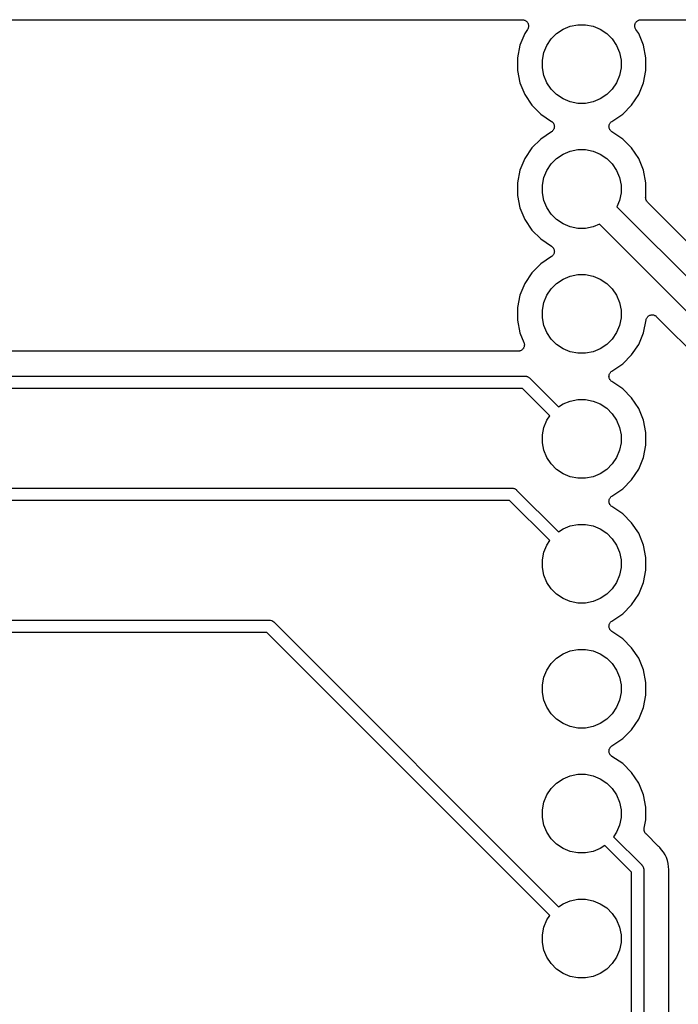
# Model space of a CAD drawing. Extents: x 3.04 to 9.02, y -6.31 to -2.47.
# Tile 32 of 33: x 8.1 to 8.63, y -3.26 to -2.47. Entities that reach past the tile are written whole.
import ezdxf

# ---------------------------------------------------------------- set-up
doc = ezdxf.new("R2010")
doc.units = 0
doc.header["$MEASUREMENT"] = 0
doc.layers.add('BLACK', color=7, linetype='CONTINUOUS')

msp = doc.modelspace()

# ---------------------------------------------------------------- linework, layer by layer
at = {"layer": 'BLACK', "linetype": 'CONTINUOUS'}
for p, q in [((8.00661, -2.47447), (8.50245, -2.47447)), ((8.50245, -2.47447), (8.5025, -2.47447)), ((8.5025, -2.47447), (8.5025, -2.47447)), ((8.5025, -2.47447), (8.5025, -2.47447)), ((8.5025, -2.47447), (8.50252, -2.47447)), ((8.50252, -2.47447), (8.503, -2.47452)), ((8.503, -2.47452), (8.50347, -2.47457)), ((8.50347, -2.47457), (8.50348, -2.47458)), ((8.50348, -2.47458), (8.50349, -2.47458)), ((8.50349, -2.47458), (8.50395, -2.47472)), ((8.50395, -2.47472), (8.5044, -2.47486)), ((8.5044, -2.47486), (8.50441, -2.47487)), ((8.50441, -2.47487), (8.50442, -2.47487)), ((8.50442, -2.47487), (8.50484, -2.4751)), ((8.59522, -2.47507), (8.59564, -2.47485)), ((8.59564, -2.47485), (8.59565, -2.47484)), ((8.59565, -2.47484), (8.59566, -2.47484)), ((8.59566, -2.47484), (8.59612, -2.4747)), ((8.59612, -2.4747), (8.59658, -2.47456)), ((8.59658, -2.47456), (8.59659, -2.47456)), ((8.59659, -2.47456), (8.5966, -2.47456)), ((8.5966, -2.47456), (8.59708, -2.47451)), ((8.59708, -2.47451), (8.59755, -2.47447)), ((8.59755, -2.47447), (9.01553, -2.47447)), ((8.50661, -2.48225), (8.50436, -2.48561)), ((8.50484, -2.4751), (8.50526, -2.47533)), ((8.50526, -2.47533), (8.50527, -2.47534)), ((8.50527, -2.47534), (8.50528, -2.47534)), ((8.50528, -2.47534), (8.50564, -2.47565)), ((8.50564, -2.47565), (8.50601, -2.47595)), ((8.50601, -2.47595), (8.50602, -2.47596)), ((8.50602, -2.47596), (8.50603, -2.47597)), ((8.50603, -2.47597), (8.50632, -2.47634)), ((8.50632, -2.47634), (8.50663, -2.47671)), ((8.50683, -2.48183), (8.50661, -2.48225)), ((8.50663, -2.47671), (8.50663, -2.47672)), ((8.50663, -2.47672), (8.50664, -2.47673)), ((8.50664, -2.47673), (8.50686, -2.47715)), ((8.50706, -2.48141), (8.50683, -2.48183)), ((8.50686, -2.47715), (8.50708, -2.47758)), ((8.50707, -2.4814), (8.50706, -2.48141)), ((8.50721, -2.48094), (8.50707, -2.48139)), ((8.50707, -2.48139), (8.50707, -2.4814)), ((8.50708, -2.47758), (8.50708, -2.47759)), ((8.50708, -2.47759), (8.50709, -2.4776)), ((8.50709, -2.4776), (8.50722, -2.47805)), ((8.50735, -2.48047), (8.50721, -2.48094)), ((8.50722, -2.47805), (8.50736, -2.47851)), ((8.50736, -2.48045), (8.50735, -2.48046)), ((8.50735, -2.48046), (8.50735, -2.48047)), ((8.50736, -2.47851), (8.50736, -2.47852)), ((8.50736, -2.47852), (8.50736, -2.47853)), ((8.50736, -2.47853), (8.50741, -2.479)), ((8.5074, -2.47998), (8.50736, -2.48045)), ((8.50745, -2.4795), (8.5074, -2.47998)), ((8.50741, -2.479), (8.50745, -2.47948)), ((8.50745, -2.47948), (8.50745, -2.47949)), ((8.50745, -2.47949), (8.50745, -2.4795)), ((8.52992, -2.48554), (8.53508, -2.48209)), ((8.53508, -2.48209), (8.54081, -2.47971)), ((8.54081, -2.47971), (8.5469, -2.4785)), ((8.5469, -2.4785), (8.5531, -2.4785)), ((8.5531, -2.4785), (8.55919, -2.47971)), ((8.55919, -2.47971), (8.56492, -2.48209)), ((8.56492, -2.48209), (8.57008, -2.48554)), ((8.59255, -2.47941), (8.5926, -2.47894)), ((8.59255, -2.47942), (8.59255, -2.47941)), ((8.59255, -2.47943), (8.59255, -2.47942)), ((8.59259, -2.47991), (8.59255, -2.47943)), ((8.59263, -2.48038), (8.59259, -2.47991)), ((8.5926, -2.47894), (8.59265, -2.47846)), ((8.59263, -2.48039), (8.59263, -2.48038)), ((8.59264, -2.48041), (8.59263, -2.48039)), ((8.59277, -2.48086), (8.59264, -2.48041)), ((8.59265, -2.47844), (8.5928, -2.47799)), ((8.59265, -2.47845), (8.59265, -2.47844)), ((8.59265, -2.47846), (8.59265, -2.47845)), ((8.5929, -2.48132), (8.59277, -2.48086)), ((8.5928, -2.47799), (8.59294, -2.47753)), ((8.59291, -2.48133), (8.5929, -2.48132)), ((8.59291, -2.48134), (8.59291, -2.48133)), ((8.59313, -2.48176), (8.59291, -2.48134)), ((8.59294, -2.47752), (8.59295, -2.47751)), ((8.59294, -2.47753), (8.59294, -2.47752)), ((8.59295, -2.47751), (8.59317, -2.47709)), ((8.59335, -2.48219), (8.59313, -2.48176)), ((8.59317, -2.47709), (8.5934, -2.47667)), ((8.59336, -2.48221), (8.59335, -2.48219)), ((8.59339, -2.48225), (8.59336, -2.48221)), ((8.59336, -2.48221), (8.59336, -2.48221)), ((8.59336, -2.48221), (8.59336, -2.48221)), ((8.59564, -2.48561), (8.59339, -2.48225)), ((8.5934, -2.47667), (8.59341, -2.47666)), ((8.59341, -2.47665), (8.59372, -2.47629)), ((8.59341, -2.47666), (8.59341, -2.47665)), ((8.59372, -2.47629), (8.59402, -2.47592)), ((8.59402, -2.47592), (8.59403, -2.47591)), ((8.59403, -2.47591), (8.59404, -2.47591)), ((8.59404, -2.47591), (8.59441, -2.47561)), ((8.59441, -2.47561), (8.59478, -2.4753)), ((8.59478, -2.4753), (8.59479, -2.4753)), ((8.59479, -2.4753), (8.5948, -2.47529)), ((8.5948, -2.47529), (8.59522, -2.47507)), ((8.50436, -2.48561), (8.50048, -2.49498)), ((8.52209, -2.49508), (8.52554, -2.48992)), ((8.52554, -2.48992), (8.52992, -2.48554)), ((8.57008, -2.48554), (8.57446, -2.48992)), ((8.57446, -2.48992), (8.57791, -2.49508)), ((8.59952, -2.49498), (8.59564, -2.48561)), ((8.50048, -2.49498), (8.4985, -2.50493)), ((8.51971, -2.50081), (8.52209, -2.49508)), ((8.57791, -2.49508), (8.58029, -2.50081)), ((8.6015, -2.50493), (8.59952, -2.49498)), ((8.4985, -2.50493), (8.4985, -2.51507)), ((8.5185, -2.5069), (8.51971, -2.50081)), ((8.58029, -2.50081), (8.5815, -2.5069)), ((8.6015, -2.51507), (8.6015, -2.50493)), ((8.5185, -2.5131), (8.5185, -2.5069)), ((8.51971, -2.51919), (8.5185, -2.5131)), ((8.5815, -2.5131), (8.58029, -2.51919)), ((8.5815, -2.5069), (8.5815, -2.5131)), ((8.4985, -2.51507), (8.50048, -2.52502)), ((8.52209, -2.52492), (8.51971, -2.51919)), ((8.58029, -2.51919), (8.57791, -2.52492)), ((8.59952, -2.52502), (8.6015, -2.51507)), ((8.50048, -2.52502), (8.50436, -2.53439)), ((8.52554, -2.53008), (8.52209, -2.52492)), ((8.57791, -2.52492), (8.57446, -2.53008)), ((8.59564, -2.53439), (8.59952, -2.52502)), ((8.50436, -2.53439), (8.51, -2.54283)), ((8.52992, -2.53446), (8.52554, -2.53008)), ((8.53508, -2.53791), (8.52992, -2.53446)), ((8.54081, -2.54029), (8.53508, -2.53791)), ((8.56492, -2.53791), (8.55919, -2.54029)), ((8.57008, -2.53446), (8.56492, -2.53791)), ((8.57446, -2.53008), (8.57008, -2.53446)), ((8.59, -2.54283), (8.59564, -2.53439)), ((8.51, -2.54283), (8.51717, -2.55)), ((8.5469, -2.5415), (8.54081, -2.54029)), ((8.5531, -2.5415), (8.5469, -2.5415)), ((8.55919, -2.54029), (8.5531, -2.5415)), ((8.58283, -2.55), (8.59, -2.54283)), ((8.51717, -2.55), (8.52592, -2.55584)), ((8.57408, -2.55584), (8.58283, -2.55)), ((8.52592, -2.55584), (8.52595, -2.55587)), ((8.52595, -2.55587), (8.52595, -2.55587)), ((8.52595, -2.55587), (8.52595, -2.55587)), ((8.52595, -2.55587), (8.52598, -2.55588)), ((8.52598, -2.55588), (8.52634, -2.55619)), ((8.52634, -2.55619), (8.5267, -2.55649)), ((8.5267, -2.55649), (8.52671, -2.5565)), ((8.52671, -2.5565), (8.52672, -2.55651)), ((8.52672, -2.55651), (8.52702, -2.55688)), ((8.52702, -2.55688), (8.52732, -2.55725)), ((8.52732, -2.55725), (8.52732, -2.55726)), ((8.52732, -2.55726), (8.52733, -2.55727)), ((8.52733, -2.55727), (8.52755, -2.55769)), ((8.52755, -2.55769), (8.52777, -2.55811)), ((8.52789, -2.56147), (8.52775, -2.56193)), ((8.52777, -2.55811), (8.52777, -2.55813)), ((8.52777, -2.55813), (8.52778, -2.55814)), ((8.52778, -2.55814), (8.52791, -2.55859)), ((8.52804, -2.56102), (8.52789, -2.56147)), ((8.52791, -2.55859), (8.52805, -2.55905)), ((8.52809, -2.56052), (8.52804, -2.56099)), ((8.52804, -2.56099), (8.52804, -2.56101)), ((8.52804, -2.56101), (8.52804, -2.56102)), ((8.52805, -2.55905), (8.52805, -2.55906)), ((8.52805, -2.55906), (8.52805, -2.55908)), ((8.52805, -2.55908), (8.5281, -2.55955)), ((8.52814, -2.56005), (8.52809, -2.56052)), ((8.5281, -2.55955), (8.52814, -2.56002)), ((8.52814, -2.56002), (8.52814, -2.56003)), ((8.52814, -2.56003), (8.52814, -2.56005)), ((8.57186, -2.55995), (8.57191, -2.55948)), ((8.57186, -2.55997), (8.57186, -2.55995)), ((8.57186, -2.55998), (8.57186, -2.55997)), ((8.5719, -2.56045), (8.57186, -2.55998)), ((8.57195, -2.56092), (8.5719, -2.56045)), ((8.57191, -2.55948), (8.57196, -2.55901)), ((8.57195, -2.56094), (8.57195, -2.56092)), ((8.57195, -2.56095), (8.57195, -2.56094)), ((8.57209, -2.56141), (8.57195, -2.56095)), ((8.57196, -2.55898), (8.57211, -2.55853)), ((8.57196, -2.55899), (8.57196, -2.55898)), ((8.57196, -2.55901), (8.57196, -2.55899)), ((8.57222, -2.56186), (8.57209, -2.56141)), ((8.57211, -2.55853), (8.57225, -2.55807)), ((8.57225, -2.55806), (8.57226, -2.55805)), ((8.57225, -2.55807), (8.57225, -2.55806)), ((8.57226, -2.55805), (8.57248, -2.55763)), ((8.57248, -2.55763), (8.57271, -2.55721)), ((8.57271, -2.55721), (8.57272, -2.5572)), ((8.57272, -2.55719), (8.57303, -2.55683)), ((8.57272, -2.5572), (8.57272, -2.55719)), ((8.57303, -2.55683), (8.57333, -2.55646)), ((8.57333, -2.55646), (8.57334, -2.55645)), ((8.57334, -2.55645), (8.57335, -2.55644)), ((8.57335, -2.55644), (8.57371, -2.55615)), ((8.57371, -2.55615), (8.57408, -2.55584)), ((8.52592, -2.56416), (8.51717, -2.57)), ((8.52628, -2.56386), (8.52592, -2.56416)), ((8.52665, -2.56356), (8.52628, -2.56386)), ((8.52666, -2.56355), (8.52665, -2.56356)), ((8.52667, -2.56354), (8.52666, -2.56355)), ((8.52697, -2.56318), (8.52667, -2.56354)), ((8.52728, -2.56281), (8.52697, -2.56318)), ((8.52729, -2.56279), (8.52728, -2.5628)), ((8.52728, -2.5628), (8.52728, -2.56281)), ((8.52752, -2.56237), (8.52729, -2.56279)), ((8.52774, -2.56195), (8.52752, -2.56237)), ((8.52775, -2.56194), (8.52774, -2.56195)), ((8.52775, -2.56193), (8.52775, -2.56194)), ((8.57223, -2.56187), (8.57222, -2.56186)), ((8.57223, -2.56189), (8.57223, -2.56187)), ((8.57245, -2.56231), (8.57223, -2.56189)), ((8.57267, -2.56273), (8.57245, -2.56231)), ((8.57268, -2.56274), (8.57267, -2.56273)), ((8.57268, -2.56275), (8.57268, -2.56274)), ((8.57298, -2.56311), (8.57268, -2.56275)), ((8.57328, -2.56349), (8.57298, -2.56311)), ((8.57329, -2.5635), (8.57328, -2.56349)), ((8.5733, -2.56351), (8.57329, -2.5635)), ((8.57366, -2.56381), (8.5733, -2.56351)), ((8.57402, -2.56412), (8.57366, -2.56381)), ((8.57405, -2.56413), (8.57402, -2.56412)), ((8.57408, -2.56416), (8.57405, -2.56413)), ((8.57405, -2.56413), (8.57405, -2.56413)), ((8.57405, -2.56413), (8.57405, -2.56413)), ((8.58283, -2.57), (8.57408, -2.56416)), ((8.51, -2.57717), (8.50436, -2.58561)), ((8.51717, -2.57), (8.51, -2.57717)), ((8.59, -2.57717), (8.58283, -2.57)), ((8.59564, -2.58561), (8.59, -2.57717)), ((8.52992, -2.58554), (8.53508, -2.58209)), ((8.53508, -2.58209), (8.54081, -2.57971)), ((8.54081, -2.57971), (8.5469, -2.5785)), ((8.5469, -2.5785), (8.5531, -2.5785)), ((8.5531, -2.5785), (8.55919, -2.57971)), ((8.55919, -2.57971), (8.56492, -2.58209)), ((8.56492, -2.58209), (8.57008, -2.58554)), ((8.50436, -2.58561), (8.50048, -2.59498)), ((8.52209, -2.59508), (8.52554, -2.58992)), ((8.52554, -2.58992), (8.52992, -2.58554)), ((8.57008, -2.58554), (8.57446, -2.58992)), ((8.57446, -2.58992), (8.57791, -2.59508)), ((8.59952, -2.59498), (8.59564, -2.58561)), ((8.50048, -2.59498), (8.4985, -2.60493)), ((8.5185, -2.6069), (8.51971, -2.60081)), ((8.51971, -2.60081), (8.52209, -2.59508)), ((8.57791, -2.59508), (8.58029, -2.60081)), ((8.58029, -2.60081), (8.5815, -2.6069)), ((8.6015, -2.60493), (8.59952, -2.59498)), ((8.4985, -2.60493), (8.4985, -2.61507)), ((8.5185, -2.6131), (8.5185, -2.6069)), ((8.5815, -2.6069), (8.5815, -2.6131)), ((8.6015, -2.61507), (8.6015, -2.60493)), ((8.4985, -2.61507), (8.50048, -2.62502)), ((8.51971, -2.61919), (8.5185, -2.6131)), ((8.5815, -2.6131), (8.58029, -2.61919)), ((8.60122, -2.61689), (8.60127, -2.61643)), ((8.60127, -2.61643), (8.60132, -2.61597)), ((8.60132, -2.61597), (8.6015, -2.61507)), ((8.52209, -2.62492), (8.51971, -2.61919)), ((8.58029, -2.61919), (8.57818, -2.62426)), ((8.57818, -2.62426), (8.77593, -2.82201)), ((8.60122, -2.61692), (8.60122, -2.61689)), ((8.60122, -2.61694), (8.60122, -2.61692)), ((8.60127, -2.6174), (8.60122, -2.61694)), ((8.60131, -2.61787), (8.60127, -2.6174)), ((8.60131, -2.61789), (8.60131, -2.61787)), ((8.60132, -2.61791), (8.60131, -2.61789)), ((8.60145, -2.61836), (8.60132, -2.61791)), ((8.60158, -2.6188), (8.60145, -2.61836)), ((8.60159, -2.61882), (8.60158, -2.6188)), ((8.6016, -2.61885), (8.60159, -2.61882)), ((8.60181, -2.61926), (8.6016, -2.61885)), ((8.60203, -2.61967), (8.60181, -2.61926)), ((8.60204, -2.61969), (8.60203, -2.61967)), ((8.60205, -2.61971), (8.60204, -2.61969)), ((8.60235, -2.62007), (8.60205, -2.61971)), ((8.60264, -2.62043), (8.60235, -2.62007)), ((8.60267, -2.62047), (8.60264, -2.62043)), ((8.60269, -2.62048), (8.60267, -2.62047)), ((8.60267, -2.62047), (8.60267, -2.62047)), ((8.60267, -2.62047), (8.60267, -2.62047)), ((8.63494, -2.65274), (8.60269, -2.62048)), ((8.50048, -2.62502), (8.50436, -2.63439)), ((8.52554, -2.63008), (8.52209, -2.62492)), ((8.52992, -2.63446), (8.52554, -2.63008)), ((8.50436, -2.63439), (8.51, -2.64283)), ((8.53508, -2.63791), (8.52992, -2.63446)), ((8.54081, -2.64029), (8.53508, -2.63791)), ((8.5469, -2.6415), (8.54081, -2.64029)), ((8.55919, -2.64029), (8.5531, -2.6415)), ((8.56426, -2.63818), (8.55919, -2.64029)), ((8.75946, -2.83338), (8.56426, -2.63818)), ((8.51, -2.64283), (8.51717, -2.65)), ((8.5531, -2.6415), (8.5469, -2.6415)), ((8.51717, -2.65), (8.52592, -2.65584)), ((8.52592, -2.65584), (8.52595, -2.65587)), ((8.52595, -2.65587), (8.52595, -2.65587)), ((8.52595, -2.65587), (8.52595, -2.65587)), ((8.52595, -2.65587), (8.52598, -2.65588)), ((8.52598, -2.65588), (8.52634, -2.65619)), ((8.52628, -2.66386), (8.52592, -2.66416)), ((8.52665, -2.66356), (8.52628, -2.66386)), ((8.52634, -2.65619), (8.5267, -2.65649)), ((8.52666, -2.66355), (8.52665, -2.66356)), ((8.52667, -2.66354), (8.52666, -2.66355)), ((8.52697, -2.66318), (8.52667, -2.66354)), ((8.5267, -2.65649), (8.52671, -2.6565)), ((8.52671, -2.6565), (8.52672, -2.65651)), ((8.52672, -2.65651), (8.52702, -2.65688)), ((8.52728, -2.66281), (8.52697, -2.66318)), ((8.52702, -2.65688), (8.52732, -2.65725)), ((8.52729, -2.66279), (8.52728, -2.6628)), ((8.52728, -2.6628), (8.52728, -2.66281)), ((8.52752, -2.66237), (8.52729, -2.66279)), ((8.52732, -2.65725), (8.52732, -2.65726)), ((8.52732, -2.65726), (8.52733, -2.65727)), ((8.52733, -2.65727), (8.52755, -2.65769)), ((8.52774, -2.66195), (8.52752, -2.66237)), ((8.52755, -2.65769), (8.52777, -2.65811)), ((8.52775, -2.66194), (8.52774, -2.66195)), ((8.52789, -2.66147), (8.52775, -2.66193)), ((8.52775, -2.66193), (8.52775, -2.66194)), ((8.52777, -2.65811), (8.52777, -2.65813)), ((8.52777, -2.65813), (8.52778, -2.65814)), ((8.52778, -2.65814), (8.52791, -2.65859)), ((8.52804, -2.66102), (8.52789, -2.66147)), ((8.52791, -2.65859), (8.52805, -2.65905)), ((8.52809, -2.66052), (8.52804, -2.66099)), ((8.52804, -2.66099), (8.52804, -2.66101)), ((8.52804, -2.66101), (8.52804, -2.66102)), ((8.52805, -2.65905), (8.52805, -2.65906)), ((8.52805, -2.65906), (8.52805, -2.65908)), ((8.52805, -2.65908), (8.5281, -2.65955)), ((8.52814, -2.66005), (8.52809, -2.66052)), ((8.5281, -2.65955), (8.52814, -2.66002)), ((8.52814, -2.66002), (8.52814, -2.66003)), ((8.52814, -2.66003), (8.52814, -2.66005)), ((8.51717, -2.67), (8.51, -2.67717)), ((8.52592, -2.66416), (8.51717, -2.67)), ((8.51, -2.67717), (8.50436, -2.68561)), ((8.53508, -2.68209), (8.54081, -2.67971)), ((8.54081, -2.67971), (8.5469, -2.6785)), ((8.5469, -2.6785), (8.5531, -2.6785)), ((8.5531, -2.6785), (8.55919, -2.67971)), ((8.55919, -2.67971), (8.56492, -2.68209)), ((8.50436, -2.68561), (8.50048, -2.69498)), ((8.52554, -2.68992), (8.52992, -2.68554)), ((8.52992, -2.68554), (8.53508, -2.68209)), ((8.56492, -2.68209), (8.57008, -2.68554)), ((8.57008, -2.68554), (8.57446, -2.68992)), ((8.50048, -2.69498), (8.4985, -2.70493)), ((8.51971, -2.70081), (8.52209, -2.69508)), ((8.52209, -2.69508), (8.52554, -2.68992)), ((8.57446, -2.68992), (8.57791, -2.69508)), ((8.57791, -2.69508), (8.58029, -2.70081)), ((8.5185, -2.7069), (8.51971, -2.70081)), ((8.58029, -2.70081), (8.5815, -2.7069)), ((8.4985, -2.70493), (8.4985, -2.71507)), ((8.5185, -2.7131), (8.5185, -2.7069)), ((8.5815, -2.7069), (8.5815, -2.7131)), ((8.60415, -2.71133), (8.60457, -2.71111)), ((8.60457, -2.71111), (8.60458, -2.7111)), ((8.60458, -2.7111), (8.60459, -2.7111)), ((8.60459, -2.7111), (8.60505, -2.71096)), ((8.60505, -2.71096), (8.60551, -2.71083)), ((8.60551, -2.71083), (8.60552, -2.71083)), ((8.60552, -2.71083), (8.60553, -2.71082)), ((8.60553, -2.71082), (8.60601, -2.71078)), ((8.60601, -2.71078), (8.60648, -2.71074)), ((8.60648, -2.71074), (8.60649, -2.71074)), ((8.60649, -2.71074), (8.6065, -2.71074)), ((8.6065, -2.71074), (8.60698, -2.71079)), ((8.60698, -2.71079), (8.60745, -2.71084)), ((8.60745, -2.71084), (8.60746, -2.71084)), ((8.60746, -2.71084), (8.60747, -2.71084)), ((8.60747, -2.71084), (8.60793, -2.71098)), ((8.60793, -2.71098), (8.60838, -2.71112)), ((8.60838, -2.71112), (8.60839, -2.71113)), ((8.60839, -2.71113), (8.6084, -2.71113)), ((8.6084, -2.71113), (8.60883, -2.71136)), ((8.4985, -2.71507), (8.50048, -2.72502)), ((8.51971, -2.71919), (8.5185, -2.7131)), ((8.52209, -2.72492), (8.51971, -2.71919)), ((8.58029, -2.71919), (8.57791, -2.72492)), ((8.5815, -2.7131), (8.58029, -2.71919)), ((8.59952, -2.72502), (8.60156, -2.71476)), ((8.60156, -2.71476), (8.60157, -2.71471)), ((8.60157, -2.71469), (8.60172, -2.71423)), ((8.60157, -2.71471), (8.60157, -2.71469)), ((8.60157, -2.71471), (8.60157, -2.71471)), ((8.60157, -2.71471), (8.60157, -2.71471)), ((8.60172, -2.71423), (8.60186, -2.71378)), ((8.60186, -2.71377), (8.60187, -2.71376)), ((8.60186, -2.71378), (8.60186, -2.71377)), ((8.60187, -2.71376), (8.6021, -2.71334)), ((8.6021, -2.71334), (8.60233, -2.71293)), ((8.60233, -2.71292), (8.60234, -2.71291)), ((8.60233, -2.71293), (8.60233, -2.71292)), ((8.60234, -2.71291), (8.60264, -2.71255)), ((8.60264, -2.71255), (8.60295, -2.71218)), ((8.60295, -2.71218), (8.60296, -2.71217)), ((8.60296, -2.71217), (8.60297, -2.71216)), ((8.60297, -2.71216), (8.60334, -2.71187)), ((8.60334, -2.71187), (8.60371, -2.71156)), ((8.60371, -2.71156), (8.60372, -2.71156)), ((8.60372, -2.71156), (8.60373, -2.71155)), ((8.60373, -2.71155), (8.60415, -2.71133)), ((8.60883, -2.71136), (8.60924, -2.71158)), ((8.60924, -2.71158), (8.60925, -2.71159)), ((8.60925, -2.71159), (8.60926, -2.71159)), ((8.60926, -2.71159), (8.60963, -2.7119)), ((8.60963, -2.7119), (8.61, -2.7122)), ((8.61, -2.7122), (8.738, -2.8402)), ((8.50048, -2.72502), (8.50375, -2.73291)), ((8.52554, -2.73008), (8.52209, -2.72492)), ((8.57791, -2.72492), (8.57446, -2.73008)), ((8.59564, -2.73439), (8.59952, -2.72502)), ((8.50375, -2.73291), (8.50377, -2.73295)), ((8.50377, -2.73295), (8.50377, -2.73295)), ((8.50377, -2.73295), (8.50377, -2.73295)), ((8.50377, -2.73295), (8.50378, -2.73298)), ((8.50378, -2.73298), (8.50391, -2.73344)), ((8.50391, -2.73344), (8.50404, -2.73389)), ((8.50404, -2.73389), (8.50405, -2.7339)), ((8.50405, -2.7339), (8.50405, -2.73392)), ((8.50405, -2.73392), (8.50409, -2.73439)), ((8.50413, -2.73489), (8.50408, -2.73535)), ((8.50409, -2.73439), (8.50413, -2.73486)), ((8.50413, -2.73486), (8.50413, -2.73487)), ((8.50413, -2.73487), (8.50413, -2.73489)), ((8.52992, -2.73446), (8.52554, -2.73008)), ((8.53508, -2.73791), (8.52992, -2.73446)), ((8.57008, -2.73446), (8.56492, -2.73791)), ((8.57446, -2.73008), (8.57008, -2.73446)), ((8.59, -2.74283), (8.59564, -2.73439)), ((8.49913, -2.73983), (8.00087, -2.73983)), ((8.49961, -2.73978), (8.49913, -2.73983)), ((8.50008, -2.73974), (8.49961, -2.73978)), ((8.50009, -2.73973), (8.50008, -2.73974)), ((8.5001, -2.73973), (8.50009, -2.73973)), ((8.50056, -2.73959), (8.5001, -2.73973)), ((8.50101, -2.73946), (8.50056, -2.73959)), ((8.50103, -2.73945), (8.50101, -2.73946)), ((8.50104, -2.73945), (8.50103, -2.73945)), ((8.50146, -2.73922), (8.50104, -2.73945)), ((8.50188, -2.73901), (8.50146, -2.73922)), ((8.50189, -2.739), (8.50188, -2.73901)), ((8.5019, -2.73899), (8.50189, -2.739)), ((8.50227, -2.73869), (8.5019, -2.73899)), ((8.50264, -2.73839), (8.50227, -2.73869)), ((8.50265, -2.73838), (8.50264, -2.73839)), ((8.50266, -2.73837), (8.50265, -2.73838)), ((8.50296, -2.73801), (8.50266, -2.73837)), ((8.50326, -2.73764), (8.50296, -2.73801)), ((8.50327, -2.73763), (8.50326, -2.73764)), ((8.50328, -2.73762), (8.50327, -2.73763)), ((8.5035, -2.7372), (8.50328, -2.73762)), ((8.50373, -2.73679), (8.5035, -2.7372)), ((8.50374, -2.73678), (8.50373, -2.73679)), ((8.50388, -2.7363), (8.50374, -2.73676)), ((8.50374, -2.73676), (8.50374, -2.73678)), ((8.50403, -2.73586), (8.50388, -2.7363)), ((8.50408, -2.73535), (8.50403, -2.73583)), ((8.50403, -2.73583), (8.50403, -2.73584)), ((8.50403, -2.73584), (8.50403, -2.73586)), ((8.54081, -2.74029), (8.53508, -2.73791)), ((8.5469, -2.7415), (8.54081, -2.74029)), ((8.5531, -2.7415), (8.5469, -2.7415)), ((8.55919, -2.74029), (8.5531, -2.7415)), ((8.56492, -2.73791), (8.55919, -2.74029)), ((8.58283, -2.75), (8.59, -2.74283)), ((8.57408, -2.75584), (8.58283, -2.75)), ((8.57196, -2.75898), (8.57211, -2.75853)), ((8.57211, -2.75853), (8.57225, -2.75807)), ((8.57225, -2.75806), (8.57226, -2.75805)), ((8.57225, -2.75807), (8.57225, -2.75806)), ((8.57226, -2.75805), (8.57248, -2.75763)), ((8.57248, -2.75763), (8.57271, -2.75721)), ((8.57271, -2.75721), (8.57272, -2.7572)), ((8.57272, -2.75719), (8.57303, -2.75683)), ((8.57272, -2.7572), (8.57272, -2.75719)), ((8.57303, -2.75683), (8.57333, -2.75646)), ((8.57333, -2.75646), (8.57334, -2.75645)), ((8.57334, -2.75645), (8.57335, -2.75644)), ((8.57335, -2.75644), (8.57371, -2.75615)), ((8.57371, -2.75615), (8.57408, -2.75584)), ((7.86237, -2.75983), (8.50452, -2.75983)), ((8.50452, -2.75983), (8.50476, -2.7598)), ((8.50476, -2.7598), (8.50501, -2.75983)), ((8.50501, -2.75983), (8.50573, -2.7599)), ((8.50573, -2.7599), (8.50573, -2.7599)), ((8.50573, -2.7599), (8.50573, -2.7599)), ((8.50573, -2.7599), (8.50599, -2.75998)), ((8.50599, -2.75998), (8.50666, -2.76018)), ((8.50666, -2.76018), (8.50666, -2.76018)), ((8.50666, -2.76018), (8.50666, -2.76018)), ((8.50666, -2.76018), (8.50682, -2.76027)), ((8.50682, -2.76027), (8.50751, -2.76064)), ((8.50751, -2.76064), (8.50751, -2.76064)), ((8.50751, -2.76064), (8.50751, -2.76064)), ((8.50751, -2.76064), (8.50776, -2.76084)), ((8.50776, -2.76084), (8.50826, -2.76125)), ((8.50826, -2.76125), (8.50841, -2.76144)), ((8.50841, -2.76144), (8.53147, -2.7845)), ((8.57186, -2.75995), (8.57191, -2.75948)), ((8.57186, -2.75997), (8.57186, -2.75995)), ((8.57186, -2.75998), (8.57186, -2.75997)), ((8.5719, -2.76045), (8.57186, -2.75998)), ((8.57195, -2.76092), (8.5719, -2.76045)), ((8.57191, -2.75948), (8.57196, -2.75901)), ((8.57195, -2.76094), (8.57195, -2.76092)), ((8.57195, -2.76095), (8.57195, -2.76094)), ((8.57209, -2.76141), (8.57195, -2.76095)), ((8.57196, -2.75899), (8.57196, -2.75898)), ((8.57196, -2.75901), (8.57196, -2.75899)), ((8.57222, -2.76186), (8.57209, -2.76141)), ((8.57223, -2.76187), (8.57222, -2.76186)), ((8.57223, -2.76189), (8.57223, -2.76187)), ((8.57245, -2.7623), (8.57223, -2.76189)), ((8.57267, -2.76273), (8.57245, -2.7623)), ((8.57268, -2.76274), (8.57267, -2.76273)), ((8.57268, -2.76275), (8.57268, -2.76274)), ((8.57298, -2.76311), (8.57268, -2.76275)), ((8.57328, -2.76349), (8.57298, -2.76311)), ((8.57329, -2.7635), (8.57328, -2.76349)), ((8.5733, -2.76351), (8.57329, -2.7635)), ((8.57366, -2.76381), (8.5733, -2.76351)), ((8.57402, -2.76412), (8.57366, -2.76381)), ((8.57405, -2.76413), (8.57402, -2.76412)), ((8.57408, -2.76416), (8.57405, -2.76413)), ((8.57405, -2.76413), (8.57405, -2.76413)), ((8.57405, -2.76413), (8.57405, -2.76413)), ((8.58283, -2.77), (8.57408, -2.76416)), ((8.50272, -2.76967), (7.86416, -2.76967)), ((8.52451, -2.79146), (8.50272, -2.76967)), ((8.59, -2.77717), (8.58283, -2.77)), ((8.53147, -2.7845), (8.53508, -2.78209)), ((8.53508, -2.78209), (8.54081, -2.77971)), ((8.54081, -2.77971), (8.5469, -2.7785)), ((8.5469, -2.7785), (8.5531, -2.7785)), ((8.5531, -2.7785), (8.55919, -2.77971)), ((8.55919, -2.77971), (8.56492, -2.78209)), ((8.56492, -2.78209), (8.57008, -2.78554)), ((8.59564, -2.78561), (8.59, -2.77717)), ((8.57008, -2.78554), (8.57446, -2.78992)), ((8.57446, -2.78992), (8.57791, -2.79508)), ((8.59952, -2.79498), (8.59564, -2.78561)), ((8.51971, -2.80081), (8.52209, -2.79508)), ((8.52209, -2.79508), (8.52451, -2.79146)), ((8.57791, -2.79508), (8.58029, -2.80081)), ((8.6015, -2.80493), (8.59952, -2.79498)), ((8.5185, -2.8069), (8.51971, -2.80081)), ((8.58029, -2.80081), (8.5815, -2.8069)), ((8.6015, -2.81507), (8.6015, -2.80493)), ((8.5185, -2.8131), (8.5185, -2.8069)), ((8.51971, -2.81919), (8.5185, -2.8131)), ((8.5815, -2.8131), (8.58029, -2.81919)), ((8.5815, -2.8069), (8.5815, -2.8131)), ((8.52209, -2.82492), (8.51971, -2.81919)), ((8.58029, -2.81919), (8.57791, -2.82492)), ((8.59952, -2.82502), (8.6015, -2.81507)), ((8.52554, -2.83008), (8.52209, -2.82492)), ((8.57791, -2.82492), (8.57446, -2.83008)), ((8.59564, -2.83439), (8.59952, -2.82502)), ((8.52992, -2.83446), (8.52554, -2.83008)), ((8.53508, -2.83791), (8.52992, -2.83446)), ((8.57008, -2.83446), (8.56492, -2.83791)), ((8.57446, -2.83008), (8.57008, -2.83446)), ((8.59, -2.84283), (8.59564, -2.83439)), ((8.54081, -2.84029), (8.53508, -2.83791)), ((8.5469, -2.8415), (8.54081, -2.84029)), ((8.5531, -2.8415), (8.5469, -2.8415)), ((8.55919, -2.84029), (8.5531, -2.8415)), ((8.56492, -2.83791), (8.55919, -2.84029)), ((8.58283, -2.85), (8.59, -2.84283)), ((7.65499, -2.84939), (8.49405, -2.84939)), ((8.49405, -2.84939), (8.49429, -2.84936)), ((8.49429, -2.84936), (8.49453, -2.84939)), ((8.49453, -2.84939), (8.49453, -2.84939)), ((8.49453, -2.84939), (8.49496, -2.84943)), ((8.49496, -2.84943), (8.49526, -2.84946)), ((8.49526, -2.84946), (8.49526, -2.84946)), ((8.49526, -2.84946), (8.49526, -2.84946)), ((8.49526, -2.84946), (8.4958, -2.84962)), ((8.4958, -2.84962), (8.49618, -2.84974)), ((8.49618, -2.84974), (8.49618, -2.84974)), ((8.49618, -2.84974), (8.49618, -2.84974)), ((8.49618, -2.84974), (8.49681, -2.85007)), ((8.49681, -2.85007), (8.49704, -2.8502)), ((8.49704, -2.8502), (8.49704, -2.8502)), ((8.49704, -2.8502), (8.49704, -2.8502)), ((8.49704, -2.8502), (8.49752, -2.85059)), ((8.49752, -2.85059), (8.4976, -2.85066)), ((8.4976, -2.85066), (8.4976, -2.85066)), ((8.4976, -2.85066), (8.49779, -2.85081)), ((8.49779, -2.85081), (8.49794, -2.851)), ((8.49794, -2.851), (8.53146, -2.88451)), ((8.57408, -2.85584), (8.58283, -2.85)), ((8.49225, -2.85923), (7.65319, -2.85923)), ((8.5245, -2.89147), (8.49225, -2.85923)), ((8.57186, -2.85995), (8.57191, -2.85948)), ((8.57186, -2.85997), (8.57186, -2.85995)), ((8.57186, -2.85998), (8.57186, -2.85997)), ((8.5719, -2.86045), (8.57186, -2.85998)), ((8.57195, -2.86092), (8.5719, -2.86045)), ((8.57191, -2.85948), (8.57196, -2.85901)), ((8.57195, -2.86094), (8.57195, -2.86092)), ((8.57195, -2.86095), (8.57195, -2.86094)), ((8.57209, -2.86141), (8.57195, -2.86095)), ((8.57196, -2.85898), (8.57211, -2.85853)), ((8.57196, -2.85899), (8.57196, -2.85898)), ((8.57196, -2.85901), (8.57196, -2.85899)), ((8.57211, -2.85853), (8.57225, -2.85807)), ((8.57225, -2.85806), (8.57226, -2.85805)), ((8.57225, -2.85807), (8.57225, -2.85806)), ((8.57226, -2.85805), (8.57249, -2.85763)), ((8.57249, -2.85763), (8.57271, -2.85721)), ((8.57271, -2.85721), (8.57272, -2.8572)), ((8.57272, -2.85719), (8.57303, -2.85683)), ((8.57272, -2.8572), (8.57272, -2.85719)), ((8.57303, -2.85683), (8.57333, -2.85646)), ((8.57333, -2.85646), (8.57334, -2.85645)), ((8.57334, -2.85645), (8.57335, -2.85644)), ((8.57335, -2.85644), (8.57371, -2.85615)), ((8.57371, -2.85615), (8.57408, -2.85584)), ((8.57222, -2.86186), (8.57209, -2.86141)), ((8.57223, -2.86187), (8.57222, -2.86186)), ((8.57223, -2.86189), (8.57223, -2.86187)), ((8.57245, -2.8623), (8.57223, -2.86189)), ((8.57267, -2.86273), (8.57245, -2.8623)), ((8.57268, -2.86274), (8.57267, -2.86273)), ((8.57268, -2.86275), (8.57268, -2.86274)), ((8.57298, -2.86311), (8.57268, -2.86275)), ((8.57328, -2.86349), (8.57298, -2.86311)), ((8.57329, -2.8635), (8.57328, -2.86349)), ((8.5733, -2.86351), (8.57329, -2.8635)), ((8.57366, -2.86381), (8.5733, -2.86351)), ((8.57402, -2.86412), (8.57366, -2.86381)), ((8.57405, -2.86413), (8.57402, -2.86412)), ((8.57408, -2.86416), (8.57405, -2.86413)), ((8.57405, -2.86413), (8.57405, -2.86413)), ((8.57405, -2.86413), (8.57405, -2.86413)), ((8.58283, -2.87), (8.57408, -2.86416)), ((8.59, -2.87717), (8.58283, -2.87)), ((8.53146, -2.88451), (8.53508, -2.88209)), ((8.53508, -2.88209), (8.54081, -2.87971)), ((8.54081, -2.87971), (8.5469, -2.8785)), ((8.5469, -2.8785), (8.5531, -2.8785)), ((8.5531, -2.8785), (8.55919, -2.87971)), ((8.55919, -2.87971), (8.56492, -2.88209)), ((8.56492, -2.88209), (8.57008, -2.88554)), ((8.59564, -2.88561), (8.59, -2.87717)), ((8.52209, -2.89508), (8.5245, -2.89147)), ((8.57008, -2.88554), (8.57446, -2.88992)), ((8.57446, -2.88992), (8.57791, -2.89508)), ((8.59952, -2.89498), (8.59564, -2.88561)), ((8.51971, -2.90081), (8.52209, -2.89508)), ((8.57791, -2.89508), (8.58029, -2.90081)), ((8.6015, -2.90493), (8.59952, -2.89498)), ((8.5185, -2.9069), (8.51971, -2.90081)), ((8.5185, -2.9131), (8.5185, -2.9069)), ((8.58029, -2.90081), (8.5815, -2.9069)), ((8.5815, -2.9069), (8.5815, -2.9131)), ((8.6015, -2.91507), (8.6015, -2.90493)), ((8.51971, -2.91919), (8.5185, -2.9131)), ((8.5815, -2.9131), (8.58029, -2.91919)), ((8.59952, -2.92502), (8.6015, -2.91507)), ((8.52209, -2.92492), (8.51971, -2.91919)), ((8.58029, -2.91919), (8.57791, -2.92492)), ((8.52554, -2.93008), (8.52209, -2.92492)), ((8.52992, -2.93446), (8.52554, -2.93008)), ((8.57446, -2.93008), (8.57008, -2.93446)), ((8.57791, -2.92492), (8.57446, -2.93008)), ((8.59564, -2.93439), (8.59952, -2.92502)), ((8.53508, -2.93791), (8.52992, -2.93446)), ((8.54081, -2.94029), (8.53508, -2.93791)), ((8.56492, -2.93791), (8.55919, -2.94029)), ((8.57008, -2.93446), (8.56492, -2.93791)), ((8.59, -2.94283), (8.59564, -2.93439)), ((8.5469, -2.9415), (8.54081, -2.94029)), ((8.5531, -2.9415), (8.5469, -2.9415)), ((8.55919, -2.94029), (8.5531, -2.9415)), ((8.58283, -2.95), (8.59, -2.94283)), ((7.86889, -2.95508), (8.29976, -2.95508)), ((8.29976, -2.95508), (8.3, -2.95505)), ((8.3, -2.95505), (8.30024, -2.95508)), ((8.30024, -2.95508), (8.30024, -2.95508)), ((8.30024, -2.95508), (8.30096, -2.95515)), ((8.30096, -2.95515), (8.30189, -2.95543)), ((8.30189, -2.95543), (8.30275, -2.95589)), ((8.57408, -2.95584), (8.58283, -2.95)), ((8.30275, -2.95589), (8.3035, -2.9565)), ((8.3035, -2.9565), (8.30365, -2.95669)), ((8.30365, -2.95669), (8.53146, -3.1845)), ((8.57186, -2.95995), (8.57191, -2.95948)), ((8.57186, -2.95997), (8.57186, -2.95995)), ((8.57186, -2.95998), (8.57186, -2.95997)), ((8.5719, -2.96045), (8.57186, -2.95998)), ((8.57195, -2.96092), (8.5719, -2.96045)), ((8.57191, -2.95948), (8.57196, -2.95901)), ((8.57195, -2.96094), (8.57195, -2.96092)), ((8.57195, -2.96095), (8.57195, -2.96094)), ((8.57209, -2.96141), (8.57195, -2.96095)), ((8.57196, -2.95898), (8.57211, -2.95853)), ((8.57196, -2.95899), (8.57196, -2.95898)), ((8.57196, -2.95901), (8.57196, -2.95899)), ((8.57222, -2.96186), (8.57209, -2.96141)), ((8.57211, -2.95853), (8.57225, -2.95807)), ((8.57223, -2.96187), (8.57222, -2.96186)), ((8.57223, -2.96189), (8.57223, -2.96187)), ((8.57245, -2.96231), (8.57223, -2.96189)), ((8.57225, -2.95806), (8.57226, -2.95805)), ((8.57225, -2.95807), (8.57225, -2.95806)), ((8.57226, -2.95805), (8.57248, -2.95763)), ((8.57267, -2.96273), (8.57245, -2.96231)), ((8.57248, -2.95763), (8.57271, -2.95721)), ((8.57268, -2.96274), (8.57267, -2.96273)), ((8.57268, -2.96275), (8.57268, -2.96274)), ((8.57298, -2.96311), (8.57268, -2.96275)), ((8.57271, -2.95721), (8.57272, -2.9572)), ((8.57272, -2.95719), (8.57303, -2.95683)), ((8.57272, -2.9572), (8.57272, -2.95719)), ((8.57328, -2.96349), (8.57298, -2.96311)), ((8.57303, -2.95683), (8.57333, -2.95646)), ((8.57329, -2.9635), (8.57328, -2.96349)), ((8.5733, -2.96351), (8.57329, -2.9635)), ((8.57366, -2.96381), (8.5733, -2.96351)), ((8.57333, -2.95646), (8.57334, -2.95645)), ((8.57334, -2.95645), (8.57335, -2.95644)), ((8.57335, -2.95644), (8.57371, -2.95615)), ((8.57371, -2.95615), (8.57408, -2.95584)), ((8.29796, -2.96492), (7.86709, -2.96492)), ((8.5245, -3.19146), (8.29796, -2.96492)), ((8.57402, -2.96412), (8.57366, -2.96381)), ((8.57405, -2.96413), (8.57402, -2.96412)), ((8.57408, -2.96416), (8.57405, -2.96413)), ((8.57405, -2.96413), (8.57405, -2.96413)), ((8.57405, -2.96413), (8.57405, -2.96413)), ((8.58283, -2.97), (8.57408, -2.96416)), ((8.59, -2.97717), (8.58283, -2.97)), ((8.54081, -2.97971), (8.5469, -2.9785)), ((8.5469, -2.9785), (8.5531, -2.9785)), ((8.5531, -2.9785), (8.55919, -2.97971)), ((8.59564, -2.98561), (8.59, -2.97717)), ((8.52554, -2.98992), (8.52992, -2.98554)), ((8.52992, -2.98554), (8.53508, -2.98209)), ((8.53508, -2.98209), (8.54081, -2.97971)), ((8.55919, -2.97971), (8.56492, -2.98209)), ((8.56492, -2.98209), (8.57008, -2.98554)), ((8.57008, -2.98554), (8.57446, -2.98992)), ((8.59952, -2.99498), (8.59564, -2.98561)), ((8.52209, -2.99508), (8.52554, -2.98992)), ((8.57446, -2.98992), (8.57791, -2.99508)), ((8.6015, -3.00493), (8.59952, -2.99498)), ((8.5185, -3.0069), (8.51971, -3.00081)), ((8.51971, -3.00081), (8.52209, -2.99508)), ((8.57791, -2.99508), (8.58029, -3.00081)), ((8.58029, -3.00081), (8.5815, -3.0069)), ((8.5185, -3.0131), (8.5185, -3.0069)), ((8.5815, -3.0069), (8.5815, -3.0131)), ((8.6015, -3.01507), (8.6015, -3.00493)), ((8.51971, -3.01919), (8.5185, -3.0131)), ((8.5815, -3.0131), (8.58029, -3.01919)), ((8.59952, -3.02502), (8.6015, -3.01507)), ((8.52209, -3.02492), (8.51971, -3.01919)), ((8.52554, -3.03008), (8.52209, -3.02492)), ((8.57791, -3.02492), (8.57446, -3.03008)), ((8.58029, -3.01919), (8.57791, -3.02492)), ((8.59564, -3.03439), (8.59952, -3.02502)), ((8.52992, -3.03446), (8.52554, -3.03008)), ((8.53508, -3.03791), (8.52992, -3.03446)), ((8.57008, -3.03446), (8.56492, -3.03791)), ((8.57446, -3.03008), (8.57008, -3.03446)), ((8.59, -3.04283), (8.59564, -3.03439)), ((8.54081, -3.04029), (8.53508, -3.03791)), ((8.5469, -3.0415), (8.54081, -3.04029)), ((8.5531, -3.0415), (8.5469, -3.0415)), ((8.55919, -3.04029), (8.5531, -3.0415)), ((8.56492, -3.03791), (8.55919, -3.04029)), ((8.57408, -3.05584), (8.58283, -3.05)), ((8.58283, -3.05), (8.59, -3.04283)), ((8.57211, -3.05853), (8.57225, -3.05807)), ((8.57225, -3.05806), (8.57226, -3.05805)), ((8.57225, -3.05807), (8.57225, -3.05806)), ((8.57226, -3.05805), (8.57248, -3.05763)), ((8.57248, -3.05763), (8.57271, -3.05721)), ((8.57271, -3.05721), (8.57272, -3.0572)), ((8.57272, -3.05719), (8.57303, -3.05683)), ((8.57272, -3.0572), (8.57272, -3.05719)), ((8.57303, -3.05683), (8.57333, -3.05646)), ((8.57333, -3.05646), (8.57334, -3.05645)), ((8.57334, -3.05645), (8.57335, -3.05644)), ((8.57335, -3.05644), (8.57371, -3.05615)), ((8.57371, -3.05615), (8.57408, -3.05584)), ((8.57186, -3.05995), (8.57191, -3.05948)), ((8.57186, -3.05997), (8.57186, -3.05995)), ((8.57186, -3.05998), (8.57186, -3.05997)), ((8.5719, -3.06045), (8.57186, -3.05998)), ((8.57195, -3.06092), (8.5719, -3.06045)), ((8.57191, -3.05948), (8.57196, -3.05901)), ((8.57195, -3.06094), (8.57195, -3.06092)), ((8.57195, -3.06095), (8.57195, -3.06094)), ((8.57209, -3.06141), (8.57195, -3.06095)), ((8.57196, -3.05898), (8.57211, -3.05853)), ((8.57196, -3.05899), (8.57196, -3.05898)), ((8.57196, -3.05901), (8.57196, -3.05899)), ((8.57222, -3.06186), (8.57209, -3.06141)), ((8.57223, -3.06187), (8.57222, -3.06186)), ((8.57223, -3.06189), (8.57223, -3.06187)), ((8.57245, -3.06231), (8.57223, -3.06189)), ((8.57267, -3.06273), (8.57245, -3.06231)), ((8.57268, -3.06274), (8.57267, -3.06273)), ((8.57268, -3.06275), (8.57268, -3.06274)), ((8.57298, -3.06311), (8.57268, -3.06275)), ((8.57328, -3.06349), (8.57298, -3.06311)), ((8.57329, -3.0635), (8.57328, -3.06349)), ((8.5733, -3.06351), (8.57329, -3.0635)), ((8.57366, -3.06381), (8.5733, -3.06351)), ((8.57402, -3.06412), (8.57366, -3.06381)), ((8.57405, -3.06413), (8.57402, -3.06412)), ((8.57408, -3.06416), (8.57405, -3.06413)), ((8.57405, -3.06413), (8.57405, -3.06413)), ((8.57405, -3.06413), (8.57405, -3.06413)), ((8.58283, -3.07), (8.57408, -3.06416)), ((8.59, -3.07717), (8.58283, -3.07)), ((8.53508, -3.08209), (8.54081, -3.07971)), ((8.54081, -3.07971), (8.5469, -3.0785)), ((8.5469, -3.0785), (8.5531, -3.0785)), ((8.5531, -3.0785), (8.55919, -3.07971)), ((8.55919, -3.07971), (8.56492, -3.08209)), ((8.59564, -3.08561), (8.59, -3.07717)), ((8.52554, -3.08992), (8.52992, -3.08554)), ((8.52992, -3.08554), (8.53508, -3.08209)), ((8.56492, -3.08209), (8.57008, -3.08554)), ((8.57008, -3.08554), (8.57446, -3.08992)), ((8.59952, -3.09498), (8.59564, -3.08561)), ((8.51971, -3.10081), (8.52209, -3.09508)), ((8.52209, -3.09508), (8.52554, -3.08992)), ((8.57446, -3.08992), (8.57791, -3.09508)), ((8.57791, -3.09508), (8.58029, -3.10081)), ((8.6015, -3.10493), (8.59952, -3.09498)), ((8.5185, -3.1069), (8.51971, -3.10081)), ((8.58029, -3.10081), (8.5815, -3.1069)), ((8.6015, -3.11507), (8.6015, -3.10493)), ((8.5185, -3.1131), (8.5185, -3.1069)), ((8.51971, -3.11919), (8.5185, -3.1131)), ((8.5815, -3.1131), (8.58029, -3.11919)), ((8.5815, -3.1069), (8.5815, -3.1131)), ((8.52209, -3.12492), (8.51971, -3.11919)), ((8.58029, -3.11919), (8.57791, -3.12492)), ((8.60016, -3.12177), (8.6015, -3.11507)), ((8.52554, -3.13008), (8.52209, -3.12492)), ((8.57791, -3.12492), (8.5755, -3.12853)), ((8.5755, -3.12853), (8.59807, -3.1511)), ((8.60007, -3.12269), (8.60012, -3.12223)), ((8.60007, -3.12272), (8.60007, -3.12269)), ((8.60007, -3.12274), (8.60007, -3.12272)), ((8.60011, -3.1232), (8.60007, -3.12274)), ((8.60015, -3.12366), (8.60011, -3.1232)), ((8.60012, -3.12223), (8.60016, -3.12177)), ((8.60016, -3.12369), (8.60015, -3.12366)), ((8.60016, -3.12371), (8.60016, -3.12369)), ((8.6003, -3.12415), (8.60016, -3.12371)), ((8.60043, -3.1246), (8.6003, -3.12415)), ((8.60044, -3.12462), (8.60043, -3.1246)), ((8.60044, -3.12465), (8.60044, -3.12462)), ((8.60066, -3.12506), (8.60044, -3.12465)), ((8.60087, -3.12547), (8.60066, -3.12506)), ((8.60089, -3.12549), (8.60087, -3.12547)), ((8.6009, -3.12551), (8.60089, -3.12549)), ((8.60119, -3.12587), (8.6009, -3.12551)), ((8.60148, -3.12623), (8.60119, -3.12587)), ((8.60152, -3.12626), (8.60148, -3.12623)), ((8.60153, -3.12628), (8.60152, -3.12626)), ((8.60152, -3.12626), (8.60152, -3.12626)), ((8.60152, -3.12626), (8.60152, -3.12626)), ((8.61135, -3.13609), (8.60153, -3.12628)), ((8.52992, -3.13446), (8.52554, -3.13008)), ((8.53508, -3.13791), (8.52992, -3.13446)), ((8.56854, -3.13549), (8.56492, -3.13791)), ((8.58984, -3.15679), (8.56854, -3.13549)), ((8.61151, -3.13622), (8.61135, -3.13609)), ((8.61165, -3.13637), (8.61151, -3.13622)), ((8.61171, -3.13642), (8.61165, -3.13637)), ((8.61247, -3.13704), (8.61171, -3.13642)), ((8.54081, -3.14029), (8.53508, -3.13791)), ((8.5469, -3.1415), (8.54081, -3.14029)), ((8.5531, -3.1415), (8.5469, -3.1415)), ((8.55919, -3.14029), (8.5531, -3.1415)), ((8.56492, -3.13791), (8.55919, -3.14029)), ((8.61401, -3.13892), (8.61247, -3.13704)), ((8.61558, -3.14084), (8.61401, -3.13892)), ((8.61401, -3.13892), (8.61401, -3.13892)), ((8.61401, -3.13892), (8.61401, -3.13892)), ((8.61677, -3.14305), (8.61558, -3.14084)), ((8.6179, -3.14517), (8.61677, -3.14305)), ((8.61677, -3.14305), (8.61677, -3.14305)), ((8.61677, -3.14305), (8.61677, -3.14305)), ((8.59807, -3.1511), (8.59826, -3.15126)), ((8.59826, -3.15126), (8.59855, -3.15161)), ((8.59855, -3.15161), (8.59888, -3.152)), ((8.59888, -3.152), (8.59888, -3.152)), ((8.59888, -3.152), (8.59888, -3.152)), ((8.59888, -3.152), (8.59904, -3.15231)), ((8.59904, -3.15231), (8.59933, -3.15286)), ((8.61864, -3.14762), (8.6179, -3.14517)), ((8.61932, -3.14987), (8.61864, -3.14762)), ((8.61864, -3.14762), (8.61864, -3.14762)), ((8.61958, -3.1525), (8.61932, -3.14987)), ((8.61958, -3.15251), (8.61958, -3.1525)), ((8.61981, -3.15475), (8.61958, -3.15251)), ((8.58984, -3.52778), (8.58984, -3.15679)), ((8.59933, -3.15286), (8.59933, -3.15286)), ((8.59933, -3.15286), (8.59933, -3.15286)), ((8.59933, -3.15286), (8.59947, -3.15332)), ((8.59947, -3.15332), (8.59961, -3.15379)), ((8.59961, -3.15379), (8.59961, -3.15379)), ((8.59961, -3.15379), (8.59961, -3.15379)), ((8.59961, -3.15379), (8.59969, -3.15451)), ((8.59969, -3.15451), (8.59971, -3.15475)), ((8.59971, -3.15475), (8.59969, -3.15499)), ((8.59969, -3.15499), (8.59969, -3.52957)), ((8.61969, -3.15615), (8.61971, -3.15594)), ((8.61969, -3.15622), (8.61969, -3.15615)), ((8.61969, -3.52834), (8.61969, -3.15622)), ((8.61971, -3.15573), (8.61981, -3.15475)), ((8.61971, -3.15594), (8.61971, -3.15573)), ((8.53146, -3.1845), (8.53508, -3.18209)), ((8.53508, -3.18209), (8.54081, -3.17971)), ((8.54081, -3.17971), (8.5469, -3.1785)), ((8.5469, -3.1785), (8.5531, -3.1785)), ((8.5531, -3.1785), (8.55919, -3.17971)), ((8.55919, -3.17971), (8.56492, -3.18209)), ((8.56492, -3.18209), (8.57008, -3.18554)), ((8.52209, -3.19508), (8.5245, -3.19146)), ((8.57008, -3.18554), (8.57446, -3.18992)), ((8.57446, -3.18992), (8.57791, -3.19508)), ((8.51971, -3.20081), (8.52209, -3.19508)), ((8.57791, -3.19508), (8.58029, -3.20081)), ((8.5185, -3.2069), (8.51971, -3.20081)), ((8.5185, -3.2131), (8.5185, -3.2069)), ((8.58029, -3.20081), (8.5815, -3.2069)), ((8.5815, -3.2069), (8.5815, -3.2131)), ((8.51971, -3.21919), (8.5185, -3.2131)), ((8.5815, -3.2131), (8.58029, -3.21919)), ((8.52209, -3.22492), (8.51971, -3.21919)), ((8.58029, -3.21919), (8.57791, -3.22492)), ((8.52554, -3.23008), (8.52209, -3.22492)), ((8.52992, -3.23446), (8.52554, -3.23008)), ((8.57446, -3.23008), (8.57008, -3.23446)), ((8.57791, -3.22492), (8.57446, -3.23008)), ((8.53508, -3.23791), (8.52992, -3.23446)), ((8.54081, -3.24029), (8.53508, -3.23791)), ((8.56492, -3.23791), (8.55919, -3.24029)), ((8.57008, -3.23446), (8.56492, -3.23791)), ((8.5469, -3.2415), (8.54081, -3.24029)), ((8.5531, -3.2415), (8.5469, -3.2415)), ((8.55919, -3.24029), (8.5531, -3.2415))]:
    msp.add_line(p, q, dxfattribs=at)

doc.saveas('drawing.dxf')
